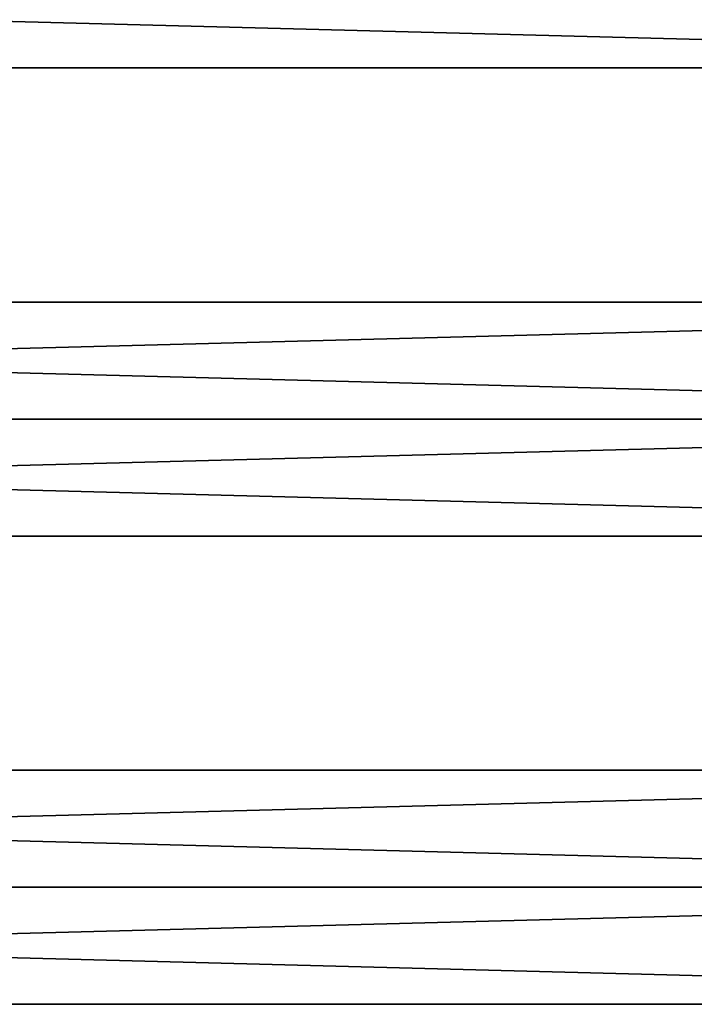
# Model space of a CAD drawing. Extents: x -250 to 250, y -968 to 894.
# Tile 192 of 256: x 44 to 107, y -869 to -776. Entities that reach past the tile are written whole.
import ezdxf

# ---------------------------------------------------------------- set-up
doc = ezdxf.new("R2010")
doc.units = 0
doc.header["$LTSCALE"] = 3.583593
for name, color, linetype in [('3', 7, 'CONTINUOUS'), ('4', 7, 'CONTINUOUS'), ('5', 7, 'CONTINUOUS'), ('6', 7, 'CONTINUOUS'), ('8', 7, 'CONTINUOUS')]:
    doc.layers.add(name, color=color, linetype=linetype)

msp = doc.modelspace()

# ---------------------------------------------------------------- linework, layer by layer
at = {"layer": '3', "color": 7, "linetype": 'CONTINUOUS'}
for points in [[(210, -858, 11), (210, -847, 0), (-210, -858, 11), (210, -858, 11)], [(210, -847, 0), (-210, -847, 0), (-210, -858, 11), (210, -847, 0)], [(210, -858, -11), (-210, -858, -11), (-210, -847, 0), (210, -858, -11)], [(210, -847, 0), (210, -858, -11), (-210, -847, 0), (210, -847, 0)]]:
    msp.add_3dface(points, dxfattribs=at)
at = {"layer": '4', "color": 7, "linetype": 'CONTINUOUS'}
for points in [[(210, -869, 0), (210, -858, 11), (-210, -869, 0), (210, -869, 0)], [(210, -858, 11), (-210, -858, 11), (-210, -869, 0), (210, -858, 11)], [(210, -858, -11), (210, -869, 0), (-210, -858, -11), (210, -858, -11)], [(-210, -858, -11), (210, -869, 0), (-210, -869, 0), (-210, -858, -11)]]:
    msp.add_3dface(points, dxfattribs=at)
at = {"layer": '5', "color": 7, "linetype": 'CONTINUOUS'}
for points in [[(210, -803, 0), (210, -814, -11), (-210, -803, 0), (210, -803, 0)], [(210, -814, -11), (-210, -814, -11), (-210, -803, 0), (210, -814, -11)], [(210, -814, 11), (210, -803, 0), (-210, -814, 11), (210, -814, 11)], [(210, -803, 0), (-210, -803, 0), (-210, -814, 11), (210, -803, 0)]]:
    msp.add_3dface(points, dxfattribs=at)
at = {"layer": '6', "color": 7, "linetype": 'CONTINUOUS'}
for points in [[(210, -814, 11), (-210, -814, 11), (-210, -825, 0), (210, -814, 11)], [(-210, -814, -11), (210, -825, 0), (-210, -825, 0), (-210, -814, -11)], [(210, -825, 0), (210, -814, 11), (-210, -825, 0), (210, -825, 0)], [(210, -814, -11), (210, -825, 0), (-210, -814, -11), (210, -814, -11)]]:
    msp.add_3dface(points, dxfattribs=at)
at = {"layer": '8', "color": 7, "linetype": 'CONTINUOUS'}
for points in [[(210, -770, 11), (-210, -770, 11), (-210, -781, 0), (210, -770, 11)], [(-210, -770, -11), (210, -781, 0), (-210, -781, 0), (-210, -770, -11)], [(210, -781, 0), (210, -770, 11), (-210, -781, 0), (210, -781, 0)], [(210, -770, -11), (210, -781, 0), (-210, -770, -11), (210, -770, -11)]]:
    msp.add_3dface(points, dxfattribs=at)

doc.saveas('drawing.dxf')
